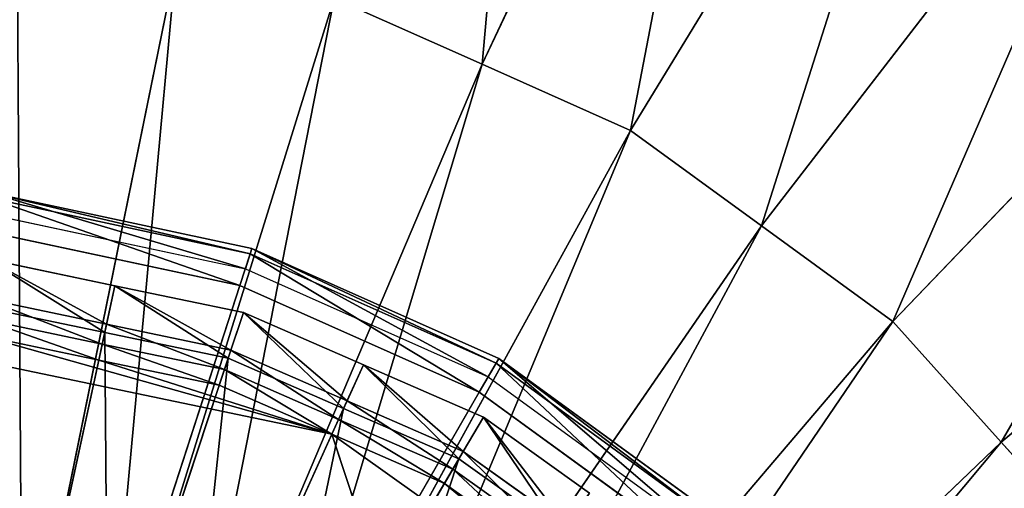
# Model space of a CAD drawing. Extents: x 0 to 22.9, y 0 to 20.5.
# Tile 38 of 233: x 5.6 to 6.7, y 8.2 to 8.7. Entities that reach past the tile are written whole.
import ezdxf

# ---------------------------------------------------------------- set-up
doc = ezdxf.new("R2010")
doc.units = 0
doc.header["$MEASUREMENT"] = 0
doc.layers.get('0').update_dxf_attribs({"color": 13, "linetype": 'CONTINUOUS'})
for name, color, linetype in [('CAST_IRON_-_PLATES_4', 27, 'CONTINUOUS'), ('GALVANIZED_METAL', 252, 'CONTINUOUS'), ('STAINLESS_STEEL', 251, 'CONTINUOUS')]:
    doc.layers.add(name, color=color, linetype=linetype)

# ---------------------------------------------------------------- blocks, each defined once
blk = doc.blocks.new('NGM5458UC_TRADECAD_DXF')
at = {"layer": 'CAST_IRON_-_PLATES_4', "color": 0}
for p, q in [((5.8323, 8.4645, 3.1526), (5.5363, 8.5274, 3.1526)), ((5.8323, 8.4645, 3.1526), (5.5363, 8.5274, 3.1526)), ((5.8304, 8.4586, 3.2167), (5.5357, 8.5213, 3.2167)), ((5.8304, 8.4586, 3.2167), (5.5357, 8.5213, 3.2167)), ((5.5338, 8.5036, 3.1526), (5.8249, 8.4417, 3.1526)), ((5.5317, 8.484, 3.2809), (5.8188, 8.423, 3.2809)), ((5.5317, 8.484, 3.2809), (5.8188, 8.423, 3.2809)), ((5.8249, 8.4417, 3.1526), (5.8323, 8.4645, 3.1526)), ((5.8249, 8.4417, 3.1526), (5.8323, 8.4645, 3.1526)), ((5.8323, 8.4645, 3.1526), (5.8304, 8.4586, 3.2167)), ((5.8323, 8.4645, 3.1526), (5.8304, 8.4586, 3.2167)), ((6.1087, 8.3414, 3.1526), (5.8323, 8.4645, 3.1526)), ((6.1087, 8.3414, 3.1526), (5.8323, 8.4645, 3.1526)), ((5.8304, 8.4586, 3.2167), (5.8188, 8.423, 3.2809)), ((5.8304, 8.4586, 3.2167), (5.8188, 8.423, 3.2809)), ((6.1057, 8.3361, 3.2167), (5.8304, 8.4586, 3.2167)), ((6.1057, 8.3361, 3.2167), (5.8304, 8.4586, 3.2167)), ((5.8249, 8.4417, 3.1526), (6.0968, 8.3207, 3.1526)), ((5.8188, 8.423, 3.2809), (5.385, 7.0879, 3.2809)), ((5.8188, 8.423, 3.2809), (5.385, 7.0879, 3.2809)), ((5.8188, 8.423, 3.2809), (6.0869, 8.3036, 3.2809)), ((5.8188, 8.423, 3.2809), (6.0869, 8.3036, 3.2809)), ((6.0968, 8.3207, 3.1526), (6.1087, 8.3414, 3.1526)), ((6.0968, 8.3207, 3.1526), (6.1087, 8.3414, 3.1526)), ((6.1087, 8.3414, 3.1526), (6.1057, 8.3361, 3.2167)), ((6.1087, 8.3414, 3.1526), (6.1057, 8.3361, 3.2167)), ((6.3535, 8.1635, 3.1526), (6.1087, 8.3414, 3.1526)), ((6.3535, 8.1635, 3.1526), (6.1087, 8.3414, 3.1526)), ((6.1057, 8.3361, 3.2167), (6.0869, 8.3036, 3.2809)), ((6.1057, 8.3361, 3.2167), (6.0869, 8.3036, 3.2809)), ((6.3494, 8.159, 3.2167), (6.1057, 8.3361, 3.2167)), ((6.3494, 8.159, 3.2167), (6.1057, 8.3361, 3.2167)), ((6.0968, 8.3207, 3.1526), (6.3375, 8.1458, 3.1526)), ((6.0869, 8.3036, 3.2809), (5.385, 7.0879, 3.2809)), ((6.0869, 8.3036, 3.2809), (5.385, 7.0879, 3.2809)), ((6.0869, 8.3036, 3.2809), (6.3243, 8.1311, 3.2809)), ((6.0869, 8.3036, 3.2809), (6.3243, 8.1311, 3.2809))]:
    blk.add_line(p, q, dxfattribs=at)
at = {"layer": 'STAINLESS_STEEL', "color": 0}
for p, q in [((6.3953, 9.3194, 1.9943), (6.0903, 8.6705, 2.3976)), ((6.3953, 9.3194, 1.9943), (6.0903, 8.6705, 2.3976)), ((6.6331, 9.2135, 1.9943), (6.2562, 8.5965, 2.3976)), ((6.6331, 9.2135, 1.9943), (6.2562, 8.5965, 2.3976)), ((6.4031, 8.4897, 2.3976), (6.8438, 9.0605, 1.9943)), ((6.4031, 8.4897, 2.3976), (6.8438, 9.0605, 1.9943)), ((6.55, 8.3828, 2.3976), (7.0544, 8.9075, 1.9943)), ((6.55, 8.3828, 2.3976), (7.0544, 8.9075, 1.9943)), ((5.575, 7.9375, 2.3976), (5.7469, 8.7822, 2.3976)), ((5.575, 7.9375, 2.3976), (5.7469, 8.7822, 2.3976)), ((5.6676, 7.9178, 2.3976), (5.9245, 8.7444, 2.3976)), ((5.6676, 7.9178, 2.3976), (5.9245, 8.7444, 2.3976)), ((6.0903, 8.6705, 2.3976), (5.9245, 8.7444, 2.3976)), ((6.0903, 8.6705, 2.3976), (5.9245, 8.7444, 2.3976)), ((6.6714, 8.2477, 2.3976), (7.2286, 8.714, 1.9943)), ((6.6714, 8.2477, 2.3976), (7.2286, 8.714, 1.9943)), ((5.7541, 7.8793, 2.3976), (6.0903, 8.6705, 2.3976)), ((5.7541, 7.8793, 2.3976), (6.0903, 8.6705, 2.3976)), ((6.0903, 8.6705, 2.3976), (6.2562, 8.5965, 2.3976)), ((6.0903, 8.6705, 2.3976), (6.2562, 8.5965, 2.3976)), ((5.8406, 7.8408, 2.3976), (6.2562, 8.5965, 2.3976)), ((5.8406, 7.8408, 2.3976), (6.2562, 8.5965, 2.3976)), ((6.2562, 8.5965, 2.3976), (6.4031, 8.4897, 2.3976)), ((6.2562, 8.5965, 2.3976), (6.4031, 8.4897, 2.3976)), ((5.9172, 7.7852, 2.3976), (6.4031, 8.4897, 2.3976)), ((5.9172, 7.7852, 2.3976), (6.4031, 8.4897, 2.3976)), ((6.4031, 8.4897, 2.3976), (6.55, 8.3828, 2.3976)), ((6.4031, 8.4897, 2.3976), (6.55, 8.3828, 2.3976)), ((5.5349, 8.4527, 2.6076), (5.6788, 8.4227, 2.6076)), ((5.5349, 8.4527, 2.6076), (5.6788, 8.4227, 2.6076)), ((5.6674, 8.3705, 2.5532), (5.6788, 8.4227, 2.6076)), ((5.6674, 8.3705, 2.5532), (5.6788, 8.4227, 2.6076)), ((5.6788, 8.4227, 2.6076), (5.6695, 8.3798, 2.906)), ((5.6788, 8.4227, 2.6076), (5.6695, 8.3798, 2.906)), ((5.6788, 8.4227, 2.6076), (5.8227, 8.3928, 2.6076)), ((5.6788, 8.4227, 2.6076), (5.8227, 8.3928, 2.6076)), ((5.5302, 8.4088, 2.906), (5.6695, 8.3798, 2.906)), ((5.5302, 8.4088, 2.906), (5.6695, 8.3798, 2.906)), ((5.6674, 8.3705, 2.5532), (5.5291, 8.3993, 2.5532)), ((5.6674, 8.3705, 2.5532), (5.5291, 8.3993, 2.5532)), ((5.8057, 8.3417, 2.5532), (5.8227, 8.3928, 2.6076)), ((5.8057, 8.3417, 2.5532), (5.8227, 8.3928, 2.6076)), ((5.8227, 8.3928, 2.6076), (5.8088, 8.3508, 2.906)), ((5.8227, 8.3928, 2.6076), (5.8088, 8.3508, 2.906)), ((5.8227, 8.3928, 2.6076), (5.9571, 8.3341, 2.6076)), ((5.8227, 8.3928, 2.6076), (5.9571, 8.3341, 2.6076)), ((5.6646, 8.3575, 2.906), (5.5277, 8.386, 2.906)), ((5.6646, 8.3575, 2.906), (5.5277, 8.386, 2.906)), ((5.6646, 8.3575, 2.9726), (5.5277, 8.386, 2.9726)), ((5.6646, 8.3575, 2.9726), (5.5277, 8.386, 2.9726)), ((5.9938, 7.7295, 2.3976), (6.55, 8.3828, 2.3976)), ((5.9938, 7.7295, 2.3976), (6.55, 8.3828, 2.3976)), ((6.55, 8.3828, 2.3976), (6.6714, 8.2477, 2.3976)), ((6.55, 8.3828, 2.3976), (6.6714, 8.2477, 2.3976)), ((5.6695, 8.3798, 2.906), (5.6646, 8.3575, 2.906)), ((5.6695, 8.3798, 2.906), (5.6646, 8.3575, 2.906)), ((5.6695, 8.3798, 2.906), (5.8088, 8.3508, 2.906)), ((5.6695, 8.3798, 2.906), (5.8088, 8.3508, 2.906)), ((5.9218, 8.2565, 3.1355), (5.3877, 8.3677, 3.1355)), ((5.9218, 8.2565, 3.1355), (5.3877, 8.3677, 3.1355)), ((5.6607, 8.3396, 3.1355), (5.5258, 8.3677, 3.1355)), ((5.6607, 8.3396, 3.1355), (5.5258, 8.3677, 3.1355)), ((5.6674, 8.3705, 2.5532), (5.5773, 7.9547, 2.5357)), ((5.6674, 8.3705, 2.5532), (5.5773, 7.9547, 2.5357)), ((5.8057, 8.3417, 2.5532), (5.6674, 8.3705, 2.5532)), ((5.8057, 8.3417, 2.5532), (5.6674, 8.3705, 2.5532)), ((5.6646, 8.3575, 2.9726), (5.6607, 8.3396, 3.1355)), ((5.6646, 8.3575, 2.9726), (5.6607, 8.3396, 3.1355)), ((5.8015, 8.3289, 2.906), (5.6646, 8.3575, 2.906)), ((5.6646, 8.3575, 2.906), (5.6646, 8.3575, 2.9726)), ((5.8015, 8.3289, 2.906), (5.6646, 8.3575, 2.906)), ((5.8015, 8.3289, 2.9726), (5.6646, 8.3575, 2.9726)), ((5.6646, 8.3575, 2.906), (5.6646, 8.3575, 2.9726)), ((5.8015, 8.3289, 2.9726), (5.6646, 8.3575, 2.9726)), ((5.8088, 8.3508, 2.906), (5.8015, 8.3289, 2.906)), ((5.8088, 8.3508, 2.906), (5.8015, 8.3289, 2.906)), ((5.8088, 8.3508, 2.906), (5.9389, 8.294, 2.906)), ((5.8088, 8.3508, 2.906), (5.9389, 8.294, 2.906)), ((5.7957, 8.3115, 3.1355), (5.6607, 8.3396, 3.1355)), ((5.6607, 8.3396, 3.1355), (5.9218, 8.2565, 3.1355)), ((5.7957, 8.3115, 3.1355), (5.6607, 8.3396, 3.1355)), ((5.6607, 8.3396, 3.1355), (5.9218, 8.2565, 3.1355)), ((5.8057, 8.3417, 2.5532), (5.671, 7.9352, 2.5357)), ((5.8057, 8.3417, 2.5532), (5.671, 7.9352, 2.5357)), ((5.9349, 8.2853, 2.5532), (5.8057, 8.3417, 2.5532)), ((5.9349, 8.2853, 2.5532), (5.8057, 8.3417, 2.5532)), ((5.8015, 8.3289, 2.9726), (5.7957, 8.3115, 3.1355)), ((5.8015, 8.3289, 2.9726), (5.7957, 8.3115, 3.1355)), ((5.9294, 8.2732, 2.906), (5.8015, 8.3289, 2.906)), ((5.8015, 8.3289, 2.906), (5.8015, 8.3289, 2.9726)), ((5.9294, 8.2732, 2.906), (5.8015, 8.3289, 2.906)), ((5.9294, 8.2732, 2.9726), (5.8015, 8.3289, 2.9726)), ((5.8015, 8.3289, 2.906), (5.8015, 8.3289, 2.9726)), ((5.9294, 8.2732, 2.9726), (5.8015, 8.3289, 2.9726)), ((5.9349, 8.2853, 2.5532), (5.9571, 8.3341, 2.6076)), ((5.9349, 8.2853, 2.5532), (5.9571, 8.3341, 2.6076)), ((5.9571, 8.3341, 2.6076), (5.9389, 8.294, 2.906)), ((5.9571, 8.3341, 2.6076), (5.9389, 8.294, 2.906)), ((5.9571, 8.3341, 2.6076), (6.0915, 8.2755, 2.6076)), ((5.9571, 8.3341, 2.6076), (6.0915, 8.2755, 2.6076)), ((5.9218, 8.2565, 3.1355), (5.7957, 8.3115, 3.1355)), ((5.9218, 8.2565, 3.1355), (5.7957, 8.3115, 3.1355)), ((5.9389, 8.294, 2.906), (5.9294, 8.2732, 2.906)), ((5.9389, 8.294, 2.906), (5.9294, 8.2732, 2.906)), ((5.9389, 8.294, 2.906), (6.069, 8.2372, 2.906)), ((5.9389, 8.294, 2.906), (6.069, 8.2372, 2.906)), ((5.9349, 8.2853, 2.5532), (5.7585, 7.897, 2.5357)), ((5.9349, 8.2853, 2.5532), (5.7585, 7.897, 2.5357)), ((6.0641, 8.2289, 2.5532), (5.9349, 8.2853, 2.5532)), ((6.0641, 8.2289, 2.5532), (5.9349, 8.2853, 2.5532)), ((5.9294, 8.2732, 2.9726), (5.9218, 8.2565, 3.1355)), ((5.9294, 8.2732, 2.9726), (5.9218, 8.2565, 3.1355)), ((6.0573, 8.2174, 2.906), (5.9294, 8.2732, 2.906)), ((5.9294, 8.2732, 2.906), (5.9294, 8.2732, 2.9726)), ((6.0573, 8.2174, 2.906), (5.9294, 8.2732, 2.906)), ((6.0573, 8.2174, 2.9726), (5.9294, 8.2732, 2.9726)), ((5.9294, 8.2732, 2.906), (5.9294, 8.2732, 2.9726)), ((6.0573, 8.2174, 2.9726), (5.9294, 8.2732, 2.9726)), ((6.0641, 8.2289, 2.5532), (6.0915, 8.2755, 2.6076)), ((6.0641, 8.2289, 2.5532), (6.0915, 8.2755, 2.6076)), ((6.0915, 8.2755, 2.6076), (6.069, 8.2372, 2.906)), ((6.0915, 8.2755, 2.6076), (6.069, 8.2372, 2.906)), ((6.0915, 8.2755, 2.6076), (6.2105, 8.1907, 2.6076)), ((6.0915, 8.2755, 2.6076), (6.2105, 8.1907, 2.6076)), ((6.0479, 8.2014, 3.1355), (5.9218, 8.2565, 3.1355)), ((6.3635, 7.942, 3.1355), (5.9218, 8.2565, 3.1355)), ((6.0479, 8.2014, 3.1355), (5.9218, 8.2565, 3.1355)), ((6.5249, 6.4375, 3.1355), (5.9218, 8.2565, 3.1355)), ((6.3635, 7.942, 3.1355), (5.9218, 8.2565, 3.1355)), ((6.5249, 6.4375, 3.1355), (5.9218, 8.2565, 3.1355)), ((6.0571, 7.6592, 2.3976), (6.6714, 8.2477, 2.3976)), ((6.0571, 7.6592, 2.3976), (6.6714, 8.2477, 2.3976)), ((6.6714, 8.2477, 2.3976), (6.7929, 8.1126, 2.3976)), ((6.6714, 8.2477, 2.3976), (6.7929, 8.1126, 2.3976)), ((6.0641, 8.2289, 2.5532), (5.846, 7.8588, 2.5357)), ((6.0641, 8.2289, 2.5532), (5.846, 7.8588, 2.5357)), ((6.069, 8.2372, 2.906), (6.0573, 8.2174, 2.906)), ((6.069, 8.2372, 2.906), (6.0573, 8.2174, 2.906)), ((6.1785, 8.1475, 2.5532), (6.0641, 8.2289, 2.5532)), ((6.1785, 8.1475, 2.5532), (6.0641, 8.2289, 2.5532)), ((6.069, 8.2372, 2.906), (6.1842, 8.1552, 2.906)), ((6.069, 8.2372, 2.906), (6.1842, 8.1552, 2.906)), ((6.0573, 8.2174, 2.9726), (6.0479, 8.2014, 3.1355)), ((6.0573, 8.2174, 2.9726), (6.0479, 8.2014, 3.1355)), ((6.1705, 8.1367, 2.906), (6.0573, 8.2174, 2.906)), ((6.0573, 8.2174, 2.906), (6.0573, 8.2174, 2.9726)), ((6.1705, 8.1367, 2.906), (6.0573, 8.2174, 2.906)), ((6.1705, 8.1367, 2.9726), (6.0573, 8.2174, 2.9726)), ((6.0573, 8.2174, 2.906), (6.0573, 8.2174, 2.9726)), ((6.1705, 8.1367, 2.9726), (6.0573, 8.2174, 2.9726)), ((6.1595, 8.122, 3.1355), (6.0479, 8.2014, 3.1355)), ((6.1595, 8.122, 3.1355), (6.0479, 8.2014, 3.1355))]:
    blk.add_line(p, q, dxfattribs=at)
at = {"layer": 'CAST_IRON_-_PLATES_4', "color": 0}
mesh = blk.add_polyface(dxfattribs=at)
corners = [(5.8249, 8.4417, 3.1526), (5.5363, 8.5274, 3.1526), (5.5338, 8.5036, 3.1526), (5.8323, 8.4645, 3.1526)]
mesh.append_faces([[corners[k] for k in face] for face in [(0, 1, 2), (1, 0, 3)]], dxfattribs={"vtx0": -1, "color": 0})
mesh = blk.add_polyface(dxfattribs=at)
corners = [(5.8304, 8.4586, 3.2167), (5.5363, 8.5274, 3.1526), (5.8323, 8.4645, 3.1526), (5.5357, 8.5213, 3.2167)]
mesh.append_faces([[corners[k] for k in face] for face in [(0, 1, 2), (1, 0, 3)]], dxfattribs={"vtx0": -1, "color": 0})
mesh = blk.add_polyface(dxfattribs=at)
corners = [(5.8188, 8.423, 3.2809), (5.5357, 8.5213, 3.2167), (5.8304, 8.4586, 3.2167), (5.5317, 8.484, 3.2809)]
mesh.append_faces([[corners[k] for k in face] for face in [(0, 1, 2), (1, 0, 3)]], dxfattribs={"vtx0": -1, "color": 0})
mesh = blk.add_polyface(dxfattribs=at)
corners = [(5.8188, 8.423, 3.2809), (5.385, 7.0879, 3.2809), (5.5317, 8.484, 3.2809)]
mesh.append_faces([[corners[k] for k in face] for face in [(0, 1, 2)]], dxfattribs={"color": 0})
mesh = blk.add_polyface(dxfattribs=at)
corners = [(6.0968, 8.3207, 3.1526), (5.8323, 8.4645, 3.1526), (5.8249, 8.4417, 3.1526), (6.1087, 8.3414, 3.1526)]
mesh.append_faces([[corners[k] for k in face] for face in [(0, 1, 2), (1, 0, 3)]], dxfattribs={"vtx0": -1, "color": 0})
mesh = blk.add_polyface(dxfattribs=at)
corners = [(6.1057, 8.3361, 3.2167), (5.8323, 8.4645, 3.1526), (6.1087, 8.3414, 3.1526), (5.8304, 8.4586, 3.2167)]
mesh.append_faces([[corners[k] for k in face] for face in [(0, 1, 2), (1, 0, 3)]], dxfattribs={"vtx0": -1, "color": 0})
mesh = blk.add_polyface(dxfattribs=at)
corners = [(6.0869, 8.3036, 3.2809), (5.8304, 8.4586, 3.2167), (6.1057, 8.3361, 3.2167), (5.8188, 8.423, 3.2809)]
mesh.append_faces([[corners[k] for k in face] for face in [(0, 1, 2), (1, 0, 3)]], dxfattribs={"vtx0": -1, "color": 0})
mesh = blk.add_polyface(dxfattribs=at)
corners = [(6.0869, 8.3036, 3.2809), (5.385, 7.0879, 3.2809), (5.8188, 8.423, 3.2809)]
mesh.append_faces([[corners[k] for k in face] for face in [(0, 1, 2)]], dxfattribs={"color": 0})
mesh = blk.add_polyface(dxfattribs=at)
corners = [(6.3375, 8.1458, 3.1526), (6.1087, 8.3414, 3.1526), (6.0968, 8.3207, 3.1526), (6.3535, 8.1635, 3.1526)]
mesh.append_faces([[corners[k] for k in face] for face in [(0, 1, 2), (1, 0, 3)]], dxfattribs={"vtx0": -1, "color": 0})
mesh = blk.add_polyface(dxfattribs=at)
corners = [(6.3494, 8.159, 3.2167), (6.1087, 8.3414, 3.1526), (6.3535, 8.1635, 3.1526), (6.1057, 8.3361, 3.2167)]
mesh.append_faces([[corners[k] for k in face] for face in [(0, 1, 2), (1, 0, 3)]], dxfattribs={"vtx0": -1, "color": 0})
mesh = blk.add_polyface(dxfattribs=at)
corners = [(6.3243, 8.1311, 3.2809), (6.1057, 8.3361, 3.2167), (6.3494, 8.159, 3.2167), (6.0869, 8.3036, 3.2809)]
mesh.append_faces([[corners[k] for k in face] for face in [(0, 1, 2), (1, 0, 3)]], dxfattribs={"vtx0": -1, "color": 0})
mesh = blk.add_polyface(dxfattribs=at)
corners = [(6.3243, 8.1311, 3.2809), (5.385, 7.0879, 3.2809), (6.0869, 8.3036, 3.2809)]
mesh.append_faces([[corners[k] for k in face] for face in [(0, 1, 2)]], dxfattribs={"color": 0})
at = {"layer": 'GALVANIZED_METAL', "color": 0}
mesh = blk.add_polyface(dxfattribs=at)
corners = [(22.2899, 0.579), (0.6671, 18.884), (0.6671, 0.9145), (22.2899, 18.884)]
mesh.append_faces([[corners[k] for k in face] for face in [(0, 1, 2), (1, 0, 3)]], dxfattribs={"vtx0": -1, "color": 0})
at = {"layer": 'STAINLESS_STEEL', "color": 0}
mesh = blk.add_polyface(dxfattribs=at)
corners = [(10.9712, 19.4002, 1.9807), (10.3994, 4.0945, 1.9807), (1.0824, 19.4007, 1.9807), (10.9712, 4.6528, 1.9807)]
mesh.append_faces([[corners[k] for k in face] for face in [(0, 1, 2), (1, 0, 3)]], dxfattribs={"vtx0": -1, "color": 0})
mesh = blk.add_polyface(dxfattribs=at)
corners = [(10.3994, 4.0945, 1.9807), (1.0824, 4.0945, 1.9807), (1.0824, 19.4007, 1.9807)]
mesh.append_faces([[corners[k] for k in face] for face in [(0, 1, 2)]], dxfattribs={"color": 0})
mesh = blk.add_polyface(dxfattribs=at)
corners = [(6.1574, 9.4253, 1.9943), (6.0903, 8.6705, 2.3976), (5.9245, 8.7444, 2.3976), (6.3953, 9.3194, 1.9943)]
mesh.append_faces([[corners[k] for k in face] for face in [(0, 1, 2), (1, 0, 3)]], dxfattribs={"vtx0": -1, "color": 0})
mesh = blk.add_polyface(dxfattribs=at)
corners = [(6.3953, 9.3194, 1.9943), (6.2562, 8.5965, 2.3976), (6.0903, 8.6705, 2.3976), (6.6331, 9.2135, 1.9943)]
mesh.append_faces([[corners[k] for k in face] for face in [(0, 1, 2), (1, 0, 3)]], dxfattribs={"vtx0": -1, "color": 0})
mesh = blk.add_polyface(dxfattribs=at)
corners = [(6.6331, 9.2135, 1.9943), (6.4031, 8.4897, 2.3976), (6.2562, 8.5965, 2.3976), (6.8438, 9.0605, 1.9943)]
mesh.append_faces([[corners[k] for k in face] for face in [(0, 1, 2), (1, 0, 3)]], dxfattribs={"vtx0": -1, "color": 0})
mesh = blk.add_polyface(dxfattribs=at)
corners = [(6.8438, 9.0605, 1.9943), (6.55, 8.3828, 2.3976), (6.4031, 8.4897, 2.3976), (7.0544, 8.9075, 1.9943)]
mesh.append_faces([[corners[k] for k in face] for face in [(0, 1, 2), (1, 0, 3)]], dxfattribs={"vtx0": -1, "color": 0})
mesh = blk.add_polyface(dxfattribs=at)
corners = [(7.0544, 8.9075, 1.9943), (6.6714, 8.2477, 2.3976), (6.55, 8.3828, 2.3976), (7.2286, 8.714, 1.9943)]
mesh.append_faces([[corners[k] for k in face] for face in [(0, 1, 2), (1, 0, 3)]], dxfattribs={"vtx0": -1, "color": 0})
mesh = blk.add_polyface(dxfattribs=at)
corners = [(5.5693, 8.82, 2.3976), (5.575, 7.9375, 2.3976), (5.4824, 7.9572, 2.3976), (5.7469, 8.7822, 2.3976)]
mesh.append_faces([[corners[k] for k in face] for face in [(0, 1, 2), (1, 0, 3)]], dxfattribs={"vtx0": -1, "color": 0})
mesh = blk.add_polyface(dxfattribs=at)
corners = [(5.7469, 8.7822, 2.3976), (5.6676, 7.9178, 2.3976), (5.575, 7.9375, 2.3976), (5.9245, 8.7444, 2.3976)]
mesh.append_faces([[corners[k] for k in face] for face in [(0, 1, 2), (1, 0, 3)]], dxfattribs={"vtx0": -1, "color": 0})
mesh = blk.add_polyface(dxfattribs=at)
corners = [(5.9245, 8.7444, 2.3976), (5.7541, 7.8793, 2.3976), (5.6676, 7.9178, 2.3976), (6.0903, 8.6705, 2.3976)]
mesh.append_faces([[corners[k] for k in face] for face in [(0, 1, 2), (1, 0, 3)]], dxfattribs={"vtx0": -1, "color": 0})
mesh = blk.add_polyface(dxfattribs=at)
corners = [(7.2286, 8.714, 1.9943), (6.7929, 8.1126, 2.3976), (6.6714, 8.2477, 2.3976), (7.4028, 8.5205, 1.9943)]
mesh.append_faces([[corners[k] for k in face] for face in [(0, 1, 2), (1, 0, 3)]], dxfattribs={"vtx0": -1, "color": 0})
mesh = blk.add_polyface(dxfattribs=at)
corners = [(6.0903, 8.6705, 2.3976), (5.8406, 7.8408, 2.3976), (5.7541, 7.8793, 2.3976), (6.2562, 8.5965, 2.3976)]
mesh.append_faces([[corners[k] for k in face] for face in [(0, 1, 2), (1, 0, 3)]], dxfattribs={"vtx0": -1, "color": 0})
mesh = blk.add_polyface(dxfattribs=at)
corners = [(6.2562, 8.5965, 2.3976), (5.9172, 7.7852, 2.3976), (5.8406, 7.8408, 2.3976), (6.4031, 8.4897, 2.3976)]
mesh.append_faces([[corners[k] for k in face] for face in [(0, 1, 2), (1, 0, 3)]], dxfattribs={"vtx0": -1, "color": 0})
mesh = blk.add_polyface(dxfattribs=at)
corners = [(6.4031, 8.4897, 2.3976), (5.9938, 7.7295, 2.3976), (5.9172, 7.7852, 2.3976), (6.55, 8.3828, 2.3976)]
mesh.append_faces([[corners[k] for k in face] for face in [(0, 1, 2), (1, 0, 3)]], dxfattribs={"vtx0": -1, "color": 0})
mesh = blk.add_polyface(dxfattribs=at)
corners = [(5.6674, 8.3705, 2.5532), (5.5349, 8.4527, 2.6076), (5.5291, 8.3993, 2.5532), (5.6788, 8.4227, 2.6076)]
mesh.append_faces([[corners[k] for k in face] for face in [(0, 1, 2), (1, 0, 3)]], dxfattribs={"vtx0": -1, "color": 0})
mesh = blk.add_polyface(dxfattribs=at)
corners = [(5.6695, 8.3798, 2.906), (5.5349, 8.4527, 2.6076), (5.6788, 8.4227, 2.6076), (5.5302, 8.4088, 2.906)]
mesh.append_faces([[corners[k] for k in face] for face in [(0, 1, 2), (1, 0, 3)]], dxfattribs={"vtx0": -1, "color": 0})
mesh = blk.add_polyface(dxfattribs=at)
corners = [(5.8057, 8.3417, 2.5532), (5.6788, 8.4227, 2.6076), (5.6674, 8.3705, 2.5532), (5.8227, 8.3928, 2.6076)]
mesh.append_faces([[corners[k] for k in face] for face in [(0, 1, 2), (1, 0, 3)]], dxfattribs={"vtx0": -1, "color": 0})
mesh = blk.add_polyface(dxfattribs=at)
corners = [(5.8088, 8.3508, 2.906), (5.6788, 8.4227, 2.6076), (5.8227, 8.3928, 2.6076), (5.6695, 8.3798, 2.906)]
mesh.append_faces([[corners[k] for k in face] for face in [(0, 1, 2), (1, 0, 3)]], dxfattribs={"vtx0": -1, "color": 0})
mesh = blk.add_polyface(dxfattribs=at)
corners = [(5.5302, 8.4088, 2.906), (5.6646, 8.3575, 2.906), (5.5277, 8.386, 2.906), (5.6695, 8.3798, 2.906)]
mesh.append_faces([[corners[k] for k in face] for face in [(0, 1, 2), (1, 0, 3)]], dxfattribs={"vtx0": -1, "color": 0})
mesh = blk.add_polyface(dxfattribs=at)
corners = [(5.5773, 7.9547, 2.5357), (5.5291, 8.3993, 2.5532), (5.4836, 7.9742, 2.5357), (5.6674, 8.3705, 2.5532)]
mesh.append_faces([[corners[k] for k in face] for face in [(0, 1, 2), (1, 0, 3)]], dxfattribs={"vtx0": -1, "color": 0})
mesh = blk.add_polyface(dxfattribs=at)
corners = [(5.9349, 8.2853, 2.5532), (5.8227, 8.3928, 2.6076), (5.8057, 8.3417, 2.5532), (5.9571, 8.3341, 2.6076)]
mesh.append_faces([[corners[k] for k in face] for face in [(0, 1, 2), (1, 0, 3)]], dxfattribs={"vtx0": -1, "color": 0})
mesh = blk.add_polyface(dxfattribs=at)
corners = [(5.9389, 8.294, 2.906), (5.8227, 8.3928, 2.6076), (5.9571, 8.3341, 2.6076), (5.8088, 8.3508, 2.906)]
mesh.append_faces([[corners[k] for k in face] for face in [(0, 1, 2), (1, 0, 3)]], dxfattribs={"vtx0": -1, "color": 0})
mesh = blk.add_polyface(dxfattribs=at)
corners = [(5.6607, 8.3396, 3.1355), (5.5277, 8.386, 2.9726), (5.6646, 8.3575, 2.9726), (5.5258, 8.3677, 3.1355)]
mesh.append_faces([[corners[k] for k in face] for face in [(0, 1, 2), (1, 0, 3)]], dxfattribs={"vtx0": -1, "color": 0})
mesh = blk.add_polyface(dxfattribs=at)
corners = [(5.6646, 8.3575, 2.9726), (5.5277, 8.386, 2.906), (5.6646, 8.3575, 2.906), (5.5277, 8.386, 2.9726)]
mesh.append_faces([[corners[k] for k in face] for face in [(0, 1, 2), (1, 0, 3)]], dxfattribs={"vtx0": -1, "color": 0})
mesh = blk.add_polyface(dxfattribs=at)
corners = [(6.55, 8.3828, 2.3976), (6.0571, 7.6592, 2.3976), (5.9938, 7.7295, 2.3976), (6.6714, 8.2477, 2.3976)]
mesh.append_faces([[corners[k] for k in face] for face in [(0, 1, 2), (1, 0, 3)]], dxfattribs={"vtx0": -1, "color": 0})
mesh = blk.add_polyface(dxfattribs=at)
corners = [(5.6695, 8.3798, 2.906), (5.8015, 8.3289, 2.906), (5.6646, 8.3575, 2.906), (5.8088, 8.3508, 2.906)]
mesh.append_faces([[corners[k] for k in face] for face in [(0, 1, 2), (1, 0, 3)]], dxfattribs={"vtx0": -1, "color": 0})
mesh = blk.add_polyface(dxfattribs=at)
corners = [(5.3877, 8.3677, 3.1355), (6.5249, 6.4375, 3.1355), (4.8537, 8.2565, 3.1355), (5.9218, 8.2565, 3.1355)]
mesh.append_faces([[corners[k] for k in face] for face in [(0, 1, 2), (1, 0, 3)]], dxfattribs={"vtx0": -1, "color": 0})
mesh = blk.add_polyface(dxfattribs=at)
corners = [(5.5258, 8.3677, 3.1355), (5.9218, 8.2565, 3.1355), (5.3877, 8.3677, 3.1355), (5.6607, 8.3396, 3.1355)]
mesh.append_faces([[corners[k] for k in face] for face in [(0, 1, 2), (1, 0, 3)]], dxfattribs={"vtx0": -1, "color": 0})
mesh = blk.add_polyface(dxfattribs=at)
corners = [(5.671, 7.9352, 2.5357), (5.6674, 8.3705, 2.5532), (5.5773, 7.9547, 2.5357), (5.8057, 8.3417, 2.5532)]
mesh.append_faces([[corners[k] for k in face] for face in [(0, 1, 2), (1, 0, 3)]], dxfattribs={"vtx0": -1, "color": 0})
mesh = blk.add_polyface(dxfattribs=at)
corners = [(5.7957, 8.3115, 3.1355), (5.6646, 8.3575, 2.9726), (5.8015, 8.3289, 2.9726), (5.6607, 8.3396, 3.1355)]
mesh.append_faces([[corners[k] for k in face] for face in [(0, 1, 2), (1, 0, 3)]], dxfattribs={"vtx0": -1, "color": 0})
mesh = blk.add_polyface(dxfattribs=at)
corners = [(5.8015, 8.3289, 2.9726), (5.6646, 8.3575, 2.906), (5.8015, 8.3289, 2.906), (5.6646, 8.3575, 2.9726)]
mesh.append_faces([[corners[k] for k in face] for face in [(0, 1, 2), (1, 0, 3)]], dxfattribs={"vtx0": -1, "color": 0})
mesh = blk.add_polyface(dxfattribs=at)
corners = [(5.8088, 8.3508, 2.906), (5.9294, 8.2732, 2.906), (5.8015, 8.3289, 2.906), (5.9389, 8.294, 2.906)]
mesh.append_faces([[corners[k] for k in face] for face in [(0, 1, 2), (1, 0, 3)]], dxfattribs={"vtx0": -1, "color": 0})
mesh = blk.add_polyface(dxfattribs=at)
corners = [(5.9218, 8.2565, 3.1355), (5.6607, 8.3396, 3.1355), (5.7957, 8.3115, 3.1355)]
mesh.append_faces([[corners[k] for k in face] for face in [(0, 1, 2)]], dxfattribs={"color": 0})
mesh = blk.add_polyface(dxfattribs=at)
corners = [(5.7585, 7.897, 2.5357), (5.8057, 8.3417, 2.5532), (5.671, 7.9352, 2.5357), (5.9349, 8.2853, 2.5532)]
mesh.append_faces([[corners[k] for k in face] for face in [(0, 1, 2), (1, 0, 3)]], dxfattribs={"vtx0": -1, "color": 0})
mesh = blk.add_polyface(dxfattribs=at)
corners = [(5.9218, 8.2565, 3.1355), (5.8015, 8.3289, 2.9726), (5.9294, 8.2732, 2.9726), (5.7957, 8.3115, 3.1355)]
mesh.append_faces([[corners[k] for k in face] for face in [(0, 1, 2), (1, 0, 3)]], dxfattribs={"vtx0": -1, "color": 0})
mesh = blk.add_polyface(dxfattribs=at)
corners = [(5.9294, 8.2732, 2.9726), (5.8015, 8.3289, 2.906), (5.9294, 8.2732, 2.906), (5.8015, 8.3289, 2.9726)]
mesh.append_faces([[corners[k] for k in face] for face in [(0, 1, 2), (1, 0, 3)]], dxfattribs={"vtx0": -1, "color": 0})
mesh = blk.add_polyface(dxfattribs=at)
corners = [(6.0641, 8.2289, 2.5532), (5.9571, 8.3341, 2.6076), (5.9349, 8.2853, 2.5532), (6.0915, 8.2755, 2.6076)]
mesh.append_faces([[corners[k] for k in face] for face in [(0, 1, 2), (1, 0, 3)]], dxfattribs={"vtx0": -1, "color": 0})
mesh = blk.add_polyface(dxfattribs=at)
corners = [(6.069, 8.2372, 2.906), (5.9571, 8.3341, 2.6076), (6.0915, 8.2755, 2.6076), (5.9389, 8.294, 2.906)]
mesh.append_faces([[corners[k] for k in face] for face in [(0, 1, 2), (1, 0, 3)]], dxfattribs={"vtx0": -1, "color": 0})
mesh = blk.add_polyface(dxfattribs=at)
corners = [(5.9389, 8.294, 2.906), (6.0573, 8.2174, 2.906), (5.9294, 8.2732, 2.906), (6.069, 8.2372, 2.906)]
mesh.append_faces([[corners[k] for k in face] for face in [(0, 1, 2), (1, 0, 3)]], dxfattribs={"vtx0": -1, "color": 0})
mesh = blk.add_polyface(dxfattribs=at)
corners = [(5.846, 7.8588, 2.5357), (5.9349, 8.2853, 2.5532), (5.7585, 7.897, 2.5357), (6.0641, 8.2289, 2.5532)]
mesh.append_faces([[corners[k] for k in face] for face in [(0, 1, 2), (1, 0, 3)]], dxfattribs={"vtx0": -1, "color": 0})
mesh = blk.add_polyface(dxfattribs=at)
corners = [(6.0479, 8.2014, 3.1355), (5.9294, 8.2732, 2.9726), (6.0573, 8.2174, 2.9726), (5.9218, 8.2565, 3.1355)]
mesh.append_faces([[corners[k] for k in face] for face in [(0, 1, 2), (1, 0, 3)]], dxfattribs={"vtx0": -1, "color": 0})
mesh = blk.add_polyface(dxfattribs=at)
corners = [(6.0573, 8.2174, 2.9726), (5.9294, 8.2732, 2.906), (6.0573, 8.2174, 2.906), (5.9294, 8.2732, 2.9726)]
mesh.append_faces([[corners[k] for k in face] for face in [(0, 1, 2), (1, 0, 3)]], dxfattribs={"vtx0": -1, "color": 0})
mesh = blk.add_polyface(dxfattribs=at)
corners = [(6.1785, 8.1475, 2.5532), (6.0915, 8.2755, 2.6076), (6.0641, 8.2289, 2.5532), (6.2105, 8.1907, 2.6076)]
mesh.append_faces([[corners[k] for k in face] for face in [(0, 1, 2), (1, 0, 3)]], dxfattribs={"vtx0": -1, "color": 0})
mesh = blk.add_polyface(dxfattribs=at)
corners = [(6.1842, 8.1552, 2.906), (6.0915, 8.2755, 2.6076), (6.2105, 8.1907, 2.6076), (6.069, 8.2372, 2.906)]
mesh.append_faces([[corners[k] for k in face] for face in [(0, 1, 2), (1, 0, 3)]], dxfattribs={"vtx0": -1, "color": 0})
mesh = blk.add_polyface(dxfattribs=at)
corners = [(4.8537, 8.2565, 3.1355), (6.3635, 6.2199, 3.1355), (4.412, 7.942, 3.1355), (6.5249, 6.4375, 3.1355)]
mesh.append_faces([[corners[k] for k in face] for face in [(0, 1, 2), (1, 0, 3)]], dxfattribs={"vtx0": -1, "color": 0})
mesh = blk.add_polyface(dxfattribs=at)
corners = [(6.0479, 8.2014, 3.1355), (6.3635, 7.942, 3.1355), (5.9218, 8.2565, 3.1355), (6.1595, 8.122, 3.1355)]
mesh.append_faces([[corners[k] for k in face] for face in [(0, 1, 2), (1, 0, 3)]], dxfattribs={"vtx0": -1, "color": 0})
mesh = blk.add_polyface(dxfattribs=at)
corners = [(6.3635, 7.942, 3.1355), (6.5249, 6.4375, 3.1355), (5.9218, 8.2565, 3.1355), (6.6936, 7.2154, 3.1355)]
mesh.append_faces([[corners[k] for k in face] for face in [(0, 1, 2), (1, 0, 3)]], dxfattribs={"vtx0": -1, "color": 0})
mesh = blk.add_polyface(dxfattribs=at)
corners = [(6.6714, 8.2477, 2.3976), (6.1205, 7.5888, 2.3976), (6.0571, 7.6592, 2.3976), (6.7929, 8.1126, 2.3976)]
mesh.append_faces([[corners[k] for k in face] for face in [(0, 1, 2), (1, 0, 3)]], dxfattribs={"vtx0": -1, "color": 0})
mesh = blk.add_polyface(dxfattribs=at)
corners = [(5.9235, 7.8036, 2.5357), (6.0641, 8.2289, 2.5532), (5.846, 7.8588, 2.5357), (6.1785, 8.1475, 2.5532)]
mesh.append_faces([[corners[k] for k in face] for face in [(0, 1, 2), (1, 0, 3)]], dxfattribs={"vtx0": -1, "color": 0})
mesh = blk.add_polyface(dxfattribs=at)
corners = [(6.069, 8.2372, 2.906), (6.1705, 8.1367, 2.906), (6.0573, 8.2174, 2.906), (6.1842, 8.1552, 2.906)]
mesh.append_faces([[corners[k] for k in face] for face in [(0, 1, 2), (1, 0, 3)]], dxfattribs={"vtx0": -1, "color": 0})
mesh = blk.add_polyface(dxfattribs=at)
corners = [(6.1595, 8.122, 3.1355), (6.0573, 8.2174, 2.9726), (6.1705, 8.1367, 2.9726), (6.0479, 8.2014, 3.1355)]
mesh.append_faces([[corners[k] for k in face] for face in [(0, 1, 2), (1, 0, 3)]], dxfattribs={"vtx0": -1, "color": 0})
mesh = blk.add_polyface(dxfattribs=at)
corners = [(6.1705, 8.1367, 2.9726), (6.0573, 8.2174, 2.906), (6.1705, 8.1367, 2.906), (6.0573, 8.2174, 2.9726)]
mesh.append_faces([[corners[k] for k in face] for face in [(0, 1, 2), (1, 0, 3)]], dxfattribs={"vtx0": -1, "color": 0})

msp = doc.modelspace()

# ---------------------------------------------------------------- block references
at = {"color": 0}
msp.add_blockref('NGM5458UC_TRADECAD_DXF', (0, 0), dxfattribs=at)

doc.saveas('drawing.dxf')
